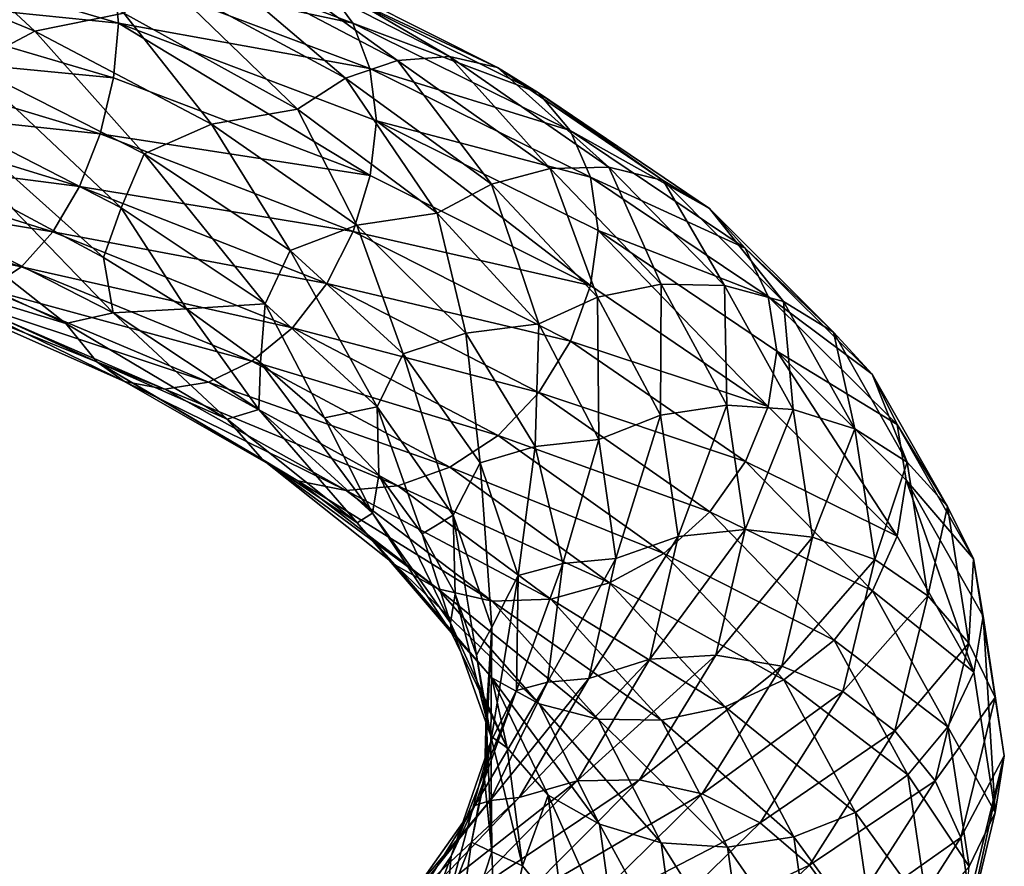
# Model space of a CAD drawing. Header units: metres. Extents: x -109 to 109, y -452 to 89.
# Tile 219 of 256: x 9 to 19, y -254 to -245. Entities that reach past the tile are written whole.
import ezdxf

# ---------------------------------------------------------------- set-up
doc = ezdxf.new("R2010")
doc.units = ezdxf.units.M
doc.layers.add('solid_K244270000C71_000_01', color=7, linetype='CONTINUOUS')

msp = doc.modelspace()

# ---------------------------------------------------------------- linework, layer by layer
at = {"layer": 'solid_K244270000C71_000_01'}
for points in [[(6.542846, -244.282837, 854.016907), (8.696294, -245.170334, 855.194336), (7.496339, -244.056198, 853.952515)], [(8.696294, -245.170334, 855.194336), (9.642181, -244.978226, 855.286316), (7.496339, -244.056198, 853.952515)], [(9.387148, -244.067978, 850.60498), (12.074237, -245.084183, 852.307983), (9.528124, -244.539185, 850.2323)], [(11.792422, -244.702026, 852.749939), (12.074237, -245.084183, 852.307983), (9.387148, -244.067978, 850.60498)], [(6.537215, -244.189041, 848.755676), (9.582874, -245.085632, 850.002441), (6.503965, -244.769043, 848.696289)], [(9.528124, -244.539185, 850.2323), (9.582874, -245.085632, 850.002441), (6.537215, -244.189041, 848.755676)], [(8.003942, -245.532852, 855.129761), (8.696294, -245.170334, 855.194336), (6.542846, -244.282837, 854.016907)], [(10.534201, -244.421539, 854.348022), (12.547812, -245.479614, 856.192444), (10.99723, -244.359085, 853.802795)], [(10.99723, -244.359085, 853.802795), (13.099348, -245.438995, 855.734436), (11.426891, -244.451965, 853.257996)], [(12.547812, -245.479614, 856.192444), (13.099348, -245.438995, 855.734436), (10.99723, -244.359085, 853.802795)], [(10.071341, -244.630783, 854.855408), (11.996476, -245.668533, 856.611816), (10.534201, -244.421539, 854.348022)], [(11.996476, -245.668533, 856.611816), (12.547812, -245.479614, 856.192444), (10.534201, -244.421539, 854.348022)], [(11.426891, -244.451965, 853.257996), (13.61114, -245.553864, 855.269653), (11.792422, -244.702026, 852.749939)], [(13.099348, -245.438995, 855.734436), (13.61114, -245.553864, 855.269653), (11.426891, -244.451965, 853.257996)], [(9.528124, -244.539185, 850.2323), (12.255569, -245.567154, 851.960083), (9.582874, -245.085632, 850.002441)], [(12.074237, -245.084183, 852.307983), (12.255569, -245.567154, 851.960083), (9.528124, -244.539185, 850.2323)], [(10.071341, -244.630783, 854.855408), (9.642181, -244.978226, 855.286316), (11.485283, -245.998474, 856.960266)], [(10.071341, -244.630783, 854.855408), (11.485283, -245.998474, 856.960266), (11.996476, -245.668533, 856.611816)], [(6.503965, -244.769043, 848.696289), (9.529095, -245.666245, 849.930542), (6.408321, -245.364395, 848.806946)], [(9.582874, -245.085632, 850.002441), (9.529095, -245.666245, 849.930542), (6.503965, -244.769043, 848.696289)], [(11.792422, -244.702026, 852.749939), (14.046543, -245.824799, 854.828491), (12.074237, -245.084183, 852.307983)], [(13.61114, -245.553864, 855.269653), (14.046543, -245.824799, 854.828491), (11.792422, -244.702026, 852.749939)], [(8.696294, -245.170334, 855.194336), (10.572948, -246.156998, 856.717529), (9.642181, -244.978226, 855.286316)], [(10.572948, -246.156998, 856.717529), (11.485283, -245.998474, 856.960266), (9.642181, -244.978226, 855.286316)], [(9.582874, -245.085632, 850.002441), (12.256816, -246.705215, 851.651978), (9.529095, -245.666245, 849.930542)], [(9.582874, -245.085632, 850.002441), (12.324687, -246.122025, 851.738098), (12.256816, -246.705215, 851.651978)], [(12.255569, -245.567154, 851.960083), (12.324687, -246.122025, 851.738098), (9.582874, -245.085632, 850.002441)], [(12.074237, -245.084183, 852.307983), (14.382226, -246.225464, 854.43689), (12.255569, -245.567154, 851.960083)], [(14.046543, -245.824799, 854.828491), (14.382226, -246.225464, 854.43689), (12.074237, -245.084183, 852.307983)], [(8.003942, -245.532852, 855.129761), (9.856477, -246.473465, 856.504395), (8.696294, -245.170334, 855.194336)], [(9.856477, -246.473465, 856.504395), (10.572948, -246.156998, 856.717529), (8.696294, -245.170334, 855.194336)], [(6.408321, -245.364395, 848.806946), (9.388965, -246.260544, 850.018066), (6.259268, -245.928223, 849.075562)], [(9.529095, -245.666245, 849.930542), (9.388965, -246.260544, 850.018066), (6.408321, -245.364395, 848.806946)], [(11.996476, -245.668533, 856.611816), (13.547735, -246.795425, 858.66095), (12.547812, -245.479614, 856.192444)], [(12.547812, -245.479614, 856.192444), (14.170364, -246.630829, 858.343201), (13.099348, -245.438995, 855.734436)], [(13.547735, -246.795425, 858.66095), (14.170364, -246.630829, 858.343201), (12.547812, -245.479614, 856.192444)], [(13.099348, -245.438995, 855.734436), (14.79322, -246.616272, 857.985901), (13.61114, -245.553864, 855.269653)], [(14.170364, -246.630829, 858.343201), (14.79322, -246.616272, 857.985901), (13.099348, -245.438995, 855.734436)], [(7.789972, -246.113098, 855.173157), (9.613845, -247.048462, 856.506897), (8.003942, -245.532852, 855.129761)], [(9.613845, -247.048462, 856.506897), (9.856477, -246.473465, 856.504395), (8.003942, -245.532852, 855.129761)], [(12.255569, -245.567154, 851.960083), (14.598219, -246.723358, 854.119812), (12.324687, -246.122025, 851.738098)], [(14.382226, -246.225464, 854.43689), (14.598219, -246.723358, 854.119812), (12.255569, -245.567154, 851.960083)], [(13.61114, -245.553864, 855.269653), (15.371191, -246.757355, 857.613525), (14.046543, -245.824799, 854.828491)], [(14.79322, -246.616272, 857.985901), (15.371191, -246.757355, 857.613525), (13.61114, -245.553864, 855.269653)], [(9.529095, -245.666245, 849.930542), (12.256816, -246.705215, 851.651978), (9.388965, -246.260544, 850.018066)], [(11.996476, -245.668533, 856.611816), (11.485283, -245.998474, 856.960266), (12.97044, -247.10437, 858.914307)], [(11.996476, -245.668533, 856.611816), (12.97044, -247.10437, 858.914307), (13.547735, -246.795425, 858.66095)], [(14.046543, -245.824799, 854.828491), (15.862895, -247.053085, 857.249756), (14.382226, -246.225464, 854.43689)], [(15.371191, -246.757355, 857.613525), (15.862895, -247.053085, 857.249756), (14.046543, -245.824799, 854.828491)], [(6.259268, -245.928223, 849.075562), (9.170583, -246.820007, 850.252625), (6.065701, -246.419083, 849.488953)], [(9.388965, -246.260544, 850.018066), (9.170583, -246.820007, 850.252625), (6.259268, -245.928223, 849.075562)], [(10.572948, -246.156998, 856.717529), (12.115386, -247.231567, 858.53125), (11.485283, -245.998474, 856.960266)], [(12.115386, -247.231567, 858.53125), (12.97044, -247.10437, 858.914307), (11.485283, -245.998474, 856.960266)], [(7.789972, -246.113098, 855.173157), (8.461409, -247.059418, 855.567139), (9.425007, -247.577438, 856.312378)], [(7.789972, -246.113098, 855.173157), (9.425007, -247.577438, 856.312378), (9.613845, -247.048462, 856.506897)], [(12.324687, -246.122025, 851.738098), (14.599705, -247.875183, 853.804565), (12.256816, -246.705215, 851.651978)], [(12.324687, -246.122025, 851.738098), (14.679304, -247.288727, 853.907593), (14.599705, -247.875183, 853.804565)], [(14.598219, -246.723358, 854.119812), (14.679304, -247.288727, 853.907593), (12.324687, -246.122025, 851.738098)], [(9.856477, -246.473465, 856.504395), (11.40759, -247.499924, 858.16394), (10.572948, -246.156998, 856.717529)], [(11.40759, -247.499924, 858.16394), (12.115386, -247.231567, 858.53125), (10.572948, -246.156998, 856.717529)], [(14.382226, -246.225464, 854.43689), (16.241985, -247.475708, 856.916504), (14.598219, -246.723358, 854.119812)], [(15.862895, -247.053085, 857.249756), (16.241985, -247.475708, 856.916504), (14.382226, -246.225464, 854.43689)], [(9.388965, -246.260544, 850.018066), (12.076573, -247.297791, 851.708862), (9.170583, -246.820007, 850.252625)], [(12.256816, -246.705215, 851.651978), (12.076573, -247.297791, 851.708862), (9.388965, -246.260544, 850.018066)], [(6.065701, -246.419083, 849.488953), (8.886985, -247.303391, 850.622925), (5.837972, -246.799393, 850.02887)], [(9.170583, -246.820007, 850.252625), (8.886985, -247.303391, 850.622925), (6.065701, -246.419083, 849.488953)], [(9.613845, -247.048462, 856.506897), (11.143274, -248.069183, 858.121399), (9.856477, -246.473465, 856.504395)], [(11.143274, -248.069183, 858.121399), (11.40759, -247.499924, 858.16394), (9.856477, -246.473465, 856.504395)], [(13.547735, -246.795425, 858.66095), (14.673488, -247.996323, 860.935425), (14.170364, -246.630829, 858.343201)], [(14.170364, -246.630829, 858.343201), (15.347855, -247.859375, 860.729736), (14.79322, -246.616272, 857.985901)], [(14.673488, -247.996323, 860.935425), (15.347855, -247.859375, 860.729736), (14.170364, -246.630829, 858.343201)], [(14.79322, -246.616272, 857.985901), (16.022465, -247.874405, 860.483582), (15.371191, -246.757355, 857.613525)], [(15.347855, -247.859375, 860.729736), (16.022465, -247.874405, 860.483582), (14.79322, -246.616272, 857.985901)], [(12.256816, -246.705215, 851.651978), (14.599705, -247.875183, 853.804565), (12.076573, -247.297791, 851.708862)], [(14.598219, -246.723358, 854.119812), (16.485909, -247.991241, 856.635193), (14.679304, -247.288727, 853.907593)], [(16.241985, -247.475708, 856.916504), (16.485909, -247.991241, 856.635193), (14.598219, -246.723358, 854.119812)], [(15.371191, -246.757355, 857.613525), (16.648464, -248.045197, 860.213196), (15.862895, -247.053085, 857.249756)], [(16.022465, -247.874405, 860.483582), (16.648464, -248.045197, 860.213196), (15.371191, -246.757355, 857.613525)], [(5.837972, -246.799393, 850.02887), (8.553334, -247.673462, 851.11322), (5.59236, -247.050278, 850.654907)], [(8.886985, -247.303391, 850.622925), (8.553334, -247.673462, 851.11322), (5.837972, -246.799393, 850.02887)], [(9.170583, -246.820007, 850.252625), (11.79568, -247.850815, 851.897644), (8.886985, -247.303391, 850.622925)], [(12.076573, -247.297791, 851.708862), (11.79568, -247.850815, 851.897644), (9.170583, -246.820007, 850.252625)], [(13.547735, -246.795425, 858.66095), (12.97044, -247.10437, 858.914307), (14.048222, -248.281372, 861.083923)], [(13.547735, -246.795425, 858.66095), (14.048222, -248.281372, 861.083923), (14.673488, -247.996323, 860.935425)], [(8.553334, -247.673462, 851.11322), (8.193481, -247.912247, 851.686584), (5.59236, -247.050278, 850.654907)], [(8.461409, -247.059418, 855.567139), (7.687355, -247.224243, 854.799927), (9.527668, -248.164337, 856.113342)], [(9.425007, -247.577438, 856.312378), (8.461409, -247.059418, 855.567139), (9.527668, -248.164337, 856.113342)], [(9.613845, -247.048462, 856.506897), (9.425007, -247.577438, 856.312378), (10.305136, -248.12265, 857.143799)], [(9.613845, -247.048462, 856.506897), (10.305136, -248.12265, 857.143799), (11.143274, -248.069183, 858.121399)], [(15.862895, -247.053085, 857.249756), (17.181026, -248.368958, 859.934875), (16.241985, -247.475708, 856.916504)], [(16.648464, -248.045197, 860.213196), (17.181026, -248.368958, 859.934875), (15.862895, -247.053085, 857.249756)], [(12.115386, -247.231567, 858.53125), (13.272901, -248.380142, 860.573364), (12.97044, -247.10437, 858.914307)], [(13.272901, -248.380142, 860.573364), (14.048222, -248.281372, 861.083923), (12.97044, -247.10437, 858.914307)], [(7.687355, -247.224243, 854.799927), (7.023921, -247.355881, 853.984985), (9.022741, -248.276855, 855.208496)], [(9.527668, -248.164337, 856.113342), (7.687355, -247.224243, 854.799927), (9.022741, -248.276855, 855.208496)], [(11.40759, -247.499924, 858.16394), (12.609665, -248.599655, 860.05188), (12.115386, -247.231567, 858.53125)], [(12.609665, -248.599655, 860.05188), (13.272901, -248.380142, 860.573364), (12.115386, -247.231567, 858.53125)], [(14.679304, -247.288727, 853.907593), (16.487587, -249.159088, 856.312134), (14.599705, -247.875183, 853.804565)], [(14.679304, -247.288727, 853.907593), (16.578222, -248.570511, 856.437622), (16.487587, -249.159088, 856.312134)], [(16.485909, -247.991241, 856.635193), (16.578222, -248.570511, 856.437622), (14.679304, -247.288727, 853.907593)], [(7.299445, -247.748169, 853.522644), (9.022741, -248.276855, 855.208496), (7.023921, -247.355881, 853.984985)], [(8.886985, -247.303391, 850.622925), (11.430902, -248.323303, 852.210144), (8.553334, -247.673462, 851.11322)], [(11.79568, -247.850815, 851.897644), (11.430902, -248.323303, 852.210144), (8.886985, -247.303391, 850.622925)], [(12.076573, -247.297791, 851.708862), (14.385009, -248.465363, 853.823914), (11.79568, -247.850815, 851.897644)], [(14.599705, -247.875183, 853.804565), (14.385009, -248.465363, 853.823914), (12.076573, -247.297791, 851.708862)], [(11.143274, -248.069183, 858.121399), (12.331432, -249.162811, 859.961243), (11.40759, -247.499924, 858.16394)], [(12.331432, -249.162811, 859.961243), (12.609665, -248.599655, 860.05188), (11.40759, -247.499924, 858.16394)], [(16.241985, -247.475708, 856.916504), (17.591618, -248.816345, 859.666077), (16.485909, -247.991241, 856.635193)], [(17.181026, -248.368958, 859.934875), (17.591618, -248.816345, 859.666077), (16.241985, -247.475708, 856.916504)], [(10.305136, -248.12265, 857.143799), (9.425007, -247.577438, 856.312378), (9.527668, -248.164337, 856.113342)], [(8.553334, -247.673462, 851.11322), (11.001742, -248.678558, 852.633606), (8.193481, -247.912247, 851.686584)], [(11.430902, -248.323303, 852.210144), (11.001742, -248.678558, 852.633606), (8.553334, -247.673462, 851.11322)], [(7.299445, -247.748169, 853.522644), (9.35311, -248.685333, 854.795044), (9.022741, -248.276855, 855.208496)], [(9.646192, -248.893036, 854.226685), (9.35311, -248.685333, 854.795044), (7.299445, -247.748169, 853.522644)], [(7.499458, -247.942398, 852.912415), (9.646192, -248.893036, 854.226685), (7.299445, -247.748169, 853.522644)], [(8.193481, -247.912247, 851.686584), (10.538881, -248.899872, 853.135803), (7.833499, -248.006363, 852.300598)], [(11.001742, -248.678558, 852.633606), (10.538881, -248.899872, 853.135803), (8.193481, -247.912247, 851.686584)], [(11.79568, -247.850815, 851.897644), (14.050423, -249.009979, 853.956848), (11.430902, -248.323303, 852.210144)], [(14.385009, -248.465363, 853.823914), (14.050423, -249.009979, 853.956848), (11.79568, -247.850815, 851.897644)], [(14.599705, -247.875183, 853.804565), (16.487587, -249.159088, 856.312134), (14.385009, -248.465363, 853.823914)], [(14.673488, -247.996323, 860.935425), (15.341621, -249.25264, 863.357971), (15.347855, -247.859375, 860.729736)], [(15.341621, -249.25264, 863.357971), (16.046694, -249.145828, 863.27124), (15.347855, -247.859375, 860.729736)], [(15.347855, -247.859375, 860.729736), (16.046694, -249.145828, 863.27124), (16.022465, -247.874405, 860.483582)], [(16.022465, -247.874405, 860.483582), (16.752024, -249.193069, 863.143005), (16.648464, -248.045197, 860.213196)], [(16.046694, -249.145828, 863.27124), (16.752024, -249.193069, 863.143005), (16.022465, -247.874405, 860.483582)], [(10.075853, -248.975342, 853.679382), (9.646192, -248.893036, 854.226685), (7.499458, -247.942398, 852.912415)], [(7.833499, -248.006363, 852.300598), (10.075853, -248.975342, 853.679382), (7.499458, -247.942398, 852.912415)], [(10.538881, -248.899872, 853.135803), (10.075853, -248.975342, 853.679382), (7.833499, -248.006363, 852.300598)], [(14.673488, -247.996323, 860.935425), (14.048222, -248.281372, 861.083923), (14.687885, -249.511581, 863.395081)], [(14.673488, -247.996323, 860.935425), (14.687885, -249.511581, 863.395081), (15.341621, -249.25264, 863.357971)], [(16.485909, -247.991241, 856.635193), (17.855808, -249.351685, 859.424316), (16.578222, -248.570511, 856.437622)], [(17.591618, -248.816345, 859.666077), (17.855808, -249.351685, 859.424316), (16.485909, -247.991241, 856.635193)], [(10.305136, -248.12265, 857.143799), (9.527668, -248.164337, 856.113342), (11.075332, -249.192429, 857.71051)], [(11.143274, -248.069183, 858.121399), (10.305136, -248.12265, 857.143799), (11.091326, -248.691544, 858.050293)], [(11.091326, -248.691544, 858.050293), (10.305136, -248.12265, 857.143799), (11.075332, -249.192429, 857.71051)], [(11.143274, -248.069183, 858.121399), (11.091326, -248.691544, 858.050293), (11.774005, -249.280014, 859.01947)], [(11.143274, -248.069183, 858.121399), (11.774005, -249.280014, 859.01947), (12.331432, -249.162811, 859.961243)], [(16.648464, -248.045197, 860.213196), (17.406525, -249.396164, 862.980957), (17.181026, -248.368958, 859.934875)], [(16.752024, -249.193069, 863.143005), (17.406525, -249.396164, 862.980957), (16.648464, -248.045197, 860.213196)], [(9.527668, -248.164337, 856.113342), (9.022741, -248.276855, 855.208496), (10.738456, -249.294632, 856.746948)], [(11.075332, -249.192429, 857.71051), (9.527668, -248.164337, 856.113342), (10.738456, -249.294632, 856.746948)], [(9.35311, -248.685333, 854.795044), (10.738456, -249.294632, 856.746948), (9.022741, -248.276855, 855.208496)], [(11.430902, -248.323303, 852.210144), (13.615917, -249.468399, 854.198425), (11.001742, -248.678558, 852.633606)], [(14.050423, -249.009979, 853.956848), (13.615917, -249.468399, 854.198425), (11.430902, -248.323303, 852.210144)], [(13.272901, -248.380142, 860.573364), (14.009932, -249.585983, 862.773804), (14.048222, -248.281372, 861.083923)], [(14.009932, -249.585983, 862.773804), (14.687885, -249.511581, 863.395081), (14.048222, -248.281372, 861.083923)], [(12.609665, -248.599655, 860.05188), (13.424964, -249.75795, 862.106506), (13.272901, -248.380142, 860.573364)], [(13.424964, -249.75795, 862.106506), (14.009932, -249.585983, 862.773804), (13.272901, -248.380142, 860.573364)], [(17.181026, -248.368958, 859.934875), (17.963337, -249.750336, 862.793457), (17.591618, -248.816345, 859.666077)], [(17.406525, -249.396164, 862.980957), (17.963337, -249.750336, 862.793457), (17.181026, -248.368958, 859.934875)], [(14.385009, -248.465363, 853.823914), (16.245129, -249.746246, 856.288391), (14.050423, -249.009979, 853.956848)], [(16.487587, -249.159088, 856.312134), (16.245129, -249.746246, 856.288391), (14.385009, -248.465363, 853.823914)], [(12.331432, -249.162811, 859.961243), (13.140796, -250.314804, 861.966003), (12.609665, -248.599655, 860.05188)], [(13.140796, -250.314804, 861.966003), (13.424964, -249.75795, 862.106506), (12.609665, -248.599655, 860.05188)], [(16.578222, -248.570511, 856.437622), (17.857626, -250.537308, 859.092834), (16.487587, -249.159088, 856.312134)], [(16.578222, -248.570511, 856.437622), (17.953699, -249.94487, 859.239746), (17.857626, -250.537308, 859.092834)], [(17.855808, -249.351685, 859.424316), (17.953699, -249.94487, 859.239746), (16.578222, -248.570511, 856.437622)], [(9.35311, -248.685333, 854.795044), (11.113685, -249.722809, 856.390442), (10.738456, -249.294632, 856.746948)], [(11.490061, -249.949234, 855.879089), (11.113685, -249.722809, 856.390442), (9.35311, -248.685333, 854.795044)], [(9.646192, -248.893036, 854.226685), (11.490061, -249.949234, 855.879089), (9.35311, -248.685333, 854.795044)], [(11.001742, -248.678558, 852.633606), (13.104724, -249.804596, 854.539734), (10.538881, -248.899872, 853.135803)], [(13.615917, -249.468399, 854.198425), (13.104724, -249.804596, 854.539734), (11.001742, -248.678558, 852.633606)], [(11.091326, -248.691544, 858.050293), (11.075332, -249.192429, 857.71051), (12.283187, -250.295685, 859.535828)], [(11.774005, -249.280014, 859.01947), (11.091326, -248.691544, 858.050293), (12.283187, -250.295685, 859.535828)], [(17.591618, -248.816345, 859.666077), (18.392624, -250.224533, 862.593018), (17.855808, -249.351685, 859.424316)], [(17.963337, -249.750336, 862.793457), (18.392624, -250.224533, 862.593018), (17.591618, -248.816345, 859.666077)], [(12.001852, -250.055038, 855.411316), (11.490061, -249.949234, 855.879089), (9.646192, -248.893036, 854.226685)], [(10.075853, -248.975342, 853.679382), (12.001852, -250.055038, 855.411316), (9.646192, -248.893036, 854.226685)], [(10.538881, -248.899872, 853.135803), (12.553388, -250.003464, 854.954407), (10.075853, -248.975342, 853.679382)], [(13.104724, -249.804596, 854.539734), (12.553388, -250.003464, 854.954407), (10.538881, -248.899872, 853.135803)], [(12.553388, -250.003464, 854.954407), (12.001852, -250.055038, 855.411316), (10.075853, -248.975342, 853.679382)], [(14.050423, -249.009979, 853.956848), (15.867277, -250.280701, 856.356934), (13.615917, -249.468399, 854.198425)], [(16.245129, -249.746246, 856.288391), (15.867277, -250.280701, 856.356934), (14.050423, -249.009979, 853.956848)], [(12.331432, -249.162811, 859.961243), (11.774005, -249.280014, 859.01947), (12.34861, -249.887451, 860.044617)], [(12.331432, -249.162811, 859.961243), (12.34861, -249.887451, 860.044617), (12.811615, -250.512543, 861.117737)], [(12.331432, -249.162811, 859.961243), (12.811615, -250.512543, 861.117737), (13.140796, -250.314804, 861.966003)], [(15.341621, -249.25264, 863.357971), (15.528659, -250.543808, 865.847656), (16.046694, -249.145828, 863.27124)], [(15.528659, -250.543808, 865.847656), (16.242329, -250.468735, 865.883118), (16.046694, -249.145828, 863.27124)], [(16.046694, -249.145828, 863.27124), (16.242329, -250.468735, 865.883118), (16.752024, -249.193069, 863.143005)], [(16.487587, -249.159088, 856.312134), (17.857626, -250.537308, 859.092834), (16.245129, -249.746246, 856.288391)], [(11.075332, -249.192429, 857.71051), (10.738456, -249.294632, 856.746948), (12.119689, -250.396515, 858.544434)], [(12.283187, -250.295685, 859.535828), (11.075332, -249.192429, 857.71051), (12.119689, -250.396515, 858.544434)], [(12.34861, -249.887451, 860.044617), (11.774005, -249.280014, 859.01947), (12.283187, -250.295685, 859.535828)], [(15.341621, -249.25264, 863.357971), (14.687885, -249.511581, 863.395081), (14.866953, -250.775223, 865.770508)], [(15.341621, -249.25264, 863.357971), (14.866953, -250.775223, 865.770508), (15.528659, -250.543808, 865.847656)], [(16.242329, -250.468735, 865.883118), (16.956255, -250.54985, 865.875977), (16.752024, -249.193069, 863.143005)], [(16.752024, -249.193069, 863.143005), (16.956255, -250.54985, 865.875977), (17.406525, -249.396164, 862.980957)], [(11.113685, -249.722809, 856.390442), (12.119689, -250.396515, 858.544434), (10.738456, -249.294632, 856.746948)], [(17.855808, -249.351685, 859.424316), (18.668844, -250.78125, 862.393311), (17.953699, -249.94487, 859.239746)], [(18.392624, -250.224533, 862.593018), (18.668844, -250.78125, 862.393311), (17.855808, -249.351685, 859.424316)], [(13.615917, -249.468399, 854.198425), (15.376586, -250.722229, 856.516785), (13.104724, -249.804596, 854.539734)], [(15.867277, -250.280701, 856.356934), (15.376586, -250.722229, 856.516785), (13.615917, -249.468399, 854.198425)], [(16.956255, -250.54985, 865.875977), (17.618736, -250.786835, 865.825134), (17.406525, -249.396164, 862.980957)], [(17.406525, -249.396164, 862.980957), (17.618736, -250.786835, 865.825134), (17.963337, -249.750336, 862.793457)], [(13.424964, -249.75795, 862.106506), (13.830546, -250.957321, 864.258606), (14.009932, -249.585983, 862.773804)], [(13.830546, -250.957321, 864.258606), (14.302928, -250.829834, 865.057068), (14.009932, -249.585983, 862.773804)], [(14.009932, -249.585983, 862.773804), (14.302928, -250.829834, 865.057068), (14.687885, -249.511581, 863.395081)], [(14.302928, -250.829834, 865.057068), (14.866953, -250.775223, 865.770508), (14.687885, -249.511581, 863.395081)], [(11.113685, -249.722809, 856.390442), (12.528461, -250.84726, 858.250977), (12.119689, -250.396515, 858.544434)], [(12.975835, -251.097122, 857.809753), (12.528461, -250.84726, 858.250977), (11.113685, -249.722809, 856.390442)], [(11.490061, -249.949234, 855.879089), (12.975835, -251.097122, 857.809753), (11.113685, -249.722809, 856.390442)], [(13.104724, -249.804596, 854.539734), (14.799291, -251.035645, 856.763367), (12.553388, -250.003464, 854.954407)], [(15.376586, -250.722229, 856.516785), (14.799291, -251.035645, 856.763367), (13.104724, -249.804596, 854.539734)], [(13.140796, -250.314804, 861.966003), (13.548692, -251.507828, 864.068054), (13.424964, -249.75795, 862.106506)], [(13.548692, -251.507828, 864.068054), (13.830546, -250.957321, 864.258606), (13.424964, -249.75795, 862.106506)], [(16.245129, -249.746246, 856.288391), (17.59502, -251.12088, 859.02179), (15.867277, -250.280701, 856.356934)], [(17.857626, -250.537308, 859.092834), (17.59502, -251.12088, 859.02179), (16.245129, -249.746246, 856.288391)], [(17.618736, -250.786835, 865.825134), (18.182337, -251.172852, 865.730835), (17.963337, -249.750336, 862.793457)], [(17.963337, -249.750336, 862.793457), (18.182337, -251.172852, 865.730835), (18.392624, -250.224533, 862.593018)], [(12.34861, -249.887451, 860.044617), (12.283187, -250.295685, 859.535828), (13.11268, -251.459351, 861.529419)], [(12.811615, -250.512543, 861.117737), (12.34861, -249.887451, 860.044617), (13.11268, -251.459351, 861.529419)], [(13.553806, -251.230896, 857.43396), (12.975835, -251.097122, 857.809753), (11.490061, -249.949234, 855.879089)], [(12.001852, -250.055038, 855.411316), (13.553806, -251.230896, 857.43396), (11.490061, -249.949234, 855.879089)], [(12.553388, -250.003464, 854.954407), (14.176661, -251.207779, 857.077026), (12.001852, -250.055038, 855.411316)], [(14.799291, -251.035645, 856.763367), (14.176661, -251.207779, 857.077026), (12.553388, -250.003464, 854.954407)], [(17.953699, -249.94487, 859.239746), (18.670746, -251.985779, 862.05304), (17.857626, -250.537308, 859.092834)], [(17.953699, -249.94487, 859.239746), (18.76906, -251.389877, 862.223633), (18.670746, -251.985779, 862.05304)], [(18.668844, -250.78125, 862.393311), (18.76906, -251.389877, 862.223633), (17.953699, -249.94487, 859.239746)], [(14.176661, -251.207779, 857.077026), (13.553806, -251.230896, 857.43396), (12.001852, -250.055038, 855.411316)], [(12.283187, -250.295685, 859.535828), (12.119689, -250.396515, 858.544434), (13.120475, -251.567886, 860.540894)], [(13.11268, -251.459351, 861.529419), (12.283187, -250.295685, 859.535828), (13.120475, -251.567886, 860.540894)], [(13.140796, -250.314804, 861.966003), (12.811615, -250.512543, 861.117737), (13.159146, -251.152618, 862.227966)], [(13.140796, -250.314804, 861.966003), (13.159146, -251.152618, 862.227966), (13.386884, -251.803345, 863.362061)], [(13.140796, -250.314804, 861.966003), (13.386884, -251.803345, 863.362061), (13.548692, -251.507828, 864.068054)], [(15.867277, -250.280701, 856.356934), (17.185772, -251.643646, 859.019409), (15.376586, -250.722229, 856.516785)], [(17.59502, -251.12088, 859.02179), (17.185772, -251.643646, 859.019409), (15.867277, -250.280701, 856.356934)], [(18.182337, -251.172852, 865.730835), (18.616858, -251.675049, 865.600647), (18.392624, -250.224533, 862.593018)], [(18.392624, -250.224533, 862.593018), (18.616858, -251.675049, 865.600647), (18.668844, -250.78125, 862.393311)], [(12.528461, -250.84726, 858.250977), (13.120475, -251.567886, 860.540894), (12.119689, -250.396515, 858.544434)], [(13.159146, -251.152618, 862.227966), (12.811615, -250.512543, 861.117737), (13.11268, -251.459351, 861.529419)], [(15.230384, -251.847794, 868.322205), (15.930345, -251.805099, 868.479187), (16.242329, -250.468735, 865.883118)], [(15.528659, -250.543808, 865.847656), (15.230384, -251.847794, 868.322205), (16.242329, -250.468735, 865.883118)], [(16.242329, -250.468735, 865.883118), (15.930345, -251.805099, 868.479187), (16.956255, -250.54985, 865.875977)], [(17.857626, -250.537308, 859.092834), (18.670746, -251.985779, 862.05304), (17.59502, -251.12088, 859.02179)], [(15.528659, -250.543808, 865.847656), (14.866953, -250.775223, 865.770508), (14.581388, -252.051102, 868.131348)], [(15.528659, -250.543808, 865.847656), (14.581388, -252.051102, 868.131348), (15.230384, -251.847794, 868.322205)], [(15.930345, -251.805099, 868.479187), (16.63056, -251.920685, 868.59259), (16.956255, -250.54985, 865.875977)], [(16.956255, -250.54985, 865.875977), (16.63056, -251.920685, 868.59259), (17.618736, -250.786835, 865.825134)], [(15.376586, -250.722229, 856.516785), (16.654306, -252.065918, 859.089111), (14.799291, -251.035645, 856.763367)], [(17.185772, -251.643646, 859.019409), (16.654306, -252.065918, 859.089111), (15.376586, -250.722229, 856.516785)], [(12.528461, -250.84726, 858.250977), (13.550383, -252.043457, 860.31488), (13.120475, -251.567886, 860.540894)], [(14.054065, -252.320755, 859.954529), (13.550383, -252.043457, 860.31488), (12.528461, -250.84726, 858.250977)], [(12.975835, -251.097122, 857.809753), (14.054065, -252.320755, 859.954529), (12.528461, -250.84726, 858.250977)], [(13.811102, -252.179092, 866.438171), (14.141708, -252.091171, 867.346252), (14.302928, -250.829834, 865.057068)], [(13.830546, -250.957321, 864.258606), (13.811102, -252.179092, 866.438171), (14.302928, -250.829834, 865.057068)], [(14.141708, -252.091171, 867.346252), (14.581388, -252.051102, 868.131348), (14.866953, -250.775223, 865.770508)], [(14.302928, -250.829834, 865.057068), (14.141708, -252.091171, 867.346252), (14.866953, -250.775223, 865.770508)], [(16.63056, -251.920685, 868.59259), (17.280315, -252.192093, 868.652405), (17.618736, -250.786835, 865.825134)], [(17.618736, -250.786835, 865.825134), (17.280315, -252.192093, 868.652405), (18.182337, -251.172852, 865.730835)], [(18.616858, -251.675049, 865.600647), (18.896444, -252.254028, 865.444153), (18.668844, -250.78125, 862.393311)], [(18.668844, -250.78125, 862.393311), (18.896444, -252.254028, 865.444153), (18.76906, -251.389877, 862.223633)], [(13.539684, -252.723358, 866.198608), (13.811102, -252.179092, 866.438171), (13.830546, -250.957321, 864.258606)], [(13.548692, -251.507828, 864.068054), (13.539684, -252.723358, 866.198608), (13.830546, -250.957321, 864.258606)], [(14.799291, -251.035645, 856.763367), (16.029041, -252.353455, 859.231262), (14.176661, -251.207779, 857.077026)], [(16.654306, -252.065918, 859.089111), (16.029041, -252.353455, 859.231262), (14.799291, -251.035645, 856.763367)], [(14.680063, -252.48616, 859.680115), (14.054065, -252.320755, 859.954529), (12.975835, -251.097122, 857.809753)], [(13.553806, -251.230896, 857.43396), (14.680063, -252.48616, 859.680115), (12.975835, -251.097122, 857.809753)], [(13.159146, -251.152618, 862.227966), (13.11268, -251.459351, 861.529419), (13.540732, -252.665634, 863.623535)], [(13.386884, -251.803345, 863.362061), (13.159146, -251.152618, 862.227966), (13.540732, -252.665634, 863.623535)], [(17.59502, -251.12088, 859.02179), (18.396183, -252.565231, 861.931702), (17.185772, -251.643646, 859.019409)], [(18.670746, -251.985779, 862.05304), (18.396183, -252.565231, 861.931702), (17.59502, -251.12088, 859.02179)], [(14.176661, -251.207779, 857.077026), (15.354674, -252.495285, 859.433594), (13.553806, -251.230896, 857.43396)], [(15.354674, -252.495285, 859.433594), (14.680063, -252.48616, 859.680115), (13.553806, -251.230896, 857.43396)], [(16.029041, -252.353455, 859.231262), (15.354674, -252.495285, 859.433594), (14.176661, -251.207779, 857.077026)], [(17.280315, -252.192093, 868.652405), (17.83309, -252.610413, 868.650757), (18.182337, -251.172852, 865.730835)], [(18.182337, -251.172852, 865.730835), (17.83309, -252.610413, 868.650757), (18.616858, -251.675049, 865.600647)], [(13.11268, -251.459351, 861.529419), (13.120475, -251.567886, 860.540894), (13.712342, -252.790848, 862.667664)], [(13.540732, -252.665634, 863.623535), (13.11268, -251.459351, 861.529419), (13.712342, -252.790848, 862.667664)], [(18.76906, -251.389877, 862.223633), (18.898369, -253.478012, 865.094727), (18.670746, -251.985779, 862.05304)], [(18.76906, -251.389877, 862.223633), (18.995007, -252.874985, 865.281982), (18.898369, -253.478012, 865.094727)], [(18.896444, -252.254028, 865.444153), (18.995007, -252.874985, 865.281982), (18.76906, -251.389877, 862.223633)], [(13.550383, -252.043457, 860.31488), (13.712342, -252.790848, 862.667664), (13.120475, -251.567886, 860.540894)], [(13.548692, -251.507828, 864.068054), (13.386884, -251.803345, 863.362061), (13.491869, -252.461182, 864.508118)], [(13.548692, -251.507828, 864.068054), (13.491869, -252.461182, 864.508118), (13.473783, -253.125534, 865.65918)], [(13.548692, -251.507828, 864.068054), (13.473783, -253.125534, 865.65918), (13.539684, -252.723358, 866.198608)], [(17.185772, -251.643646, 859.019409), (17.968298, -253.075134, 861.854126), (16.654306, -252.065918, 859.089111)], [(18.396183, -252.565231, 861.931702), (17.968298, -253.075134, 861.854126), (17.185772, -251.643646, 859.019409)], [(17.83309, -252.610413, 868.650757), (18.259264, -253.140945, 868.590393), (18.616858, -251.675049, 865.600647)], [(18.616858, -251.675049, 865.600647), (18.259264, -253.140945, 868.590393), (18.896444, -252.254028, 865.444153)], [(13.491869, -252.461182, 864.508118), (13.386884, -251.803345, 863.362061), (13.540732, -252.665634, 863.623535)], [(15.230384, -251.847794, 868.322205), (14.581388, -252.051102, 868.131348), (13.839704, -253.316833, 870.39801)], [(15.230384, -251.847794, 868.322205), (13.839704, -253.316833, 870.39801), (14.455688, -253.141342, 870.698547)], [(14.455688, -253.141342, 870.698547), (15.120046, -253.130585, 870.972595), (15.930345, -251.805099, 868.479187)], [(15.230384, -251.847794, 868.322205), (14.455688, -253.141342, 870.698547), (15.930345, -251.805099, 868.479187)], [(15.930345, -251.805099, 868.479187), (15.120046, -253.130585, 870.972595), (16.63056, -251.920685, 868.59259)], [(15.120046, -253.130585, 870.972595), (15.784643, -253.280136, 871.202087), (16.63056, -251.920685, 868.59259)], [(16.63056, -251.920685, 868.59259), (15.784643, -253.280136, 871.202087), (17.280315, -252.192093, 868.652405)], [(18.670746, -251.985779, 862.05304), (18.898369, -253.478012, 865.094727), (18.396183, -252.565231, 861.931702)], [(13.370505, -253.403259, 868.573486), (13.533269, -253.348053, 869.563232), (14.141708, -252.091171, 867.346252)], [(13.811102, -252.179092, 866.438171), (13.370505, -253.403259, 868.573486), (14.141708, -252.091171, 867.346252)], [(13.533269, -253.348053, 869.563232), (13.839704, -253.316833, 870.39801), (14.581388, -252.051102, 868.131348)], [(14.141708, -252.091171, 867.346252), (13.533269, -253.348053, 869.563232), (14.581388, -252.051102, 868.131348)], [(13.550383, -252.043457, 860.31488), (14.150517, -253.292694, 862.511108), (13.712342, -252.790848, 862.667664)], [(14.693995, -253.600647, 862.239746), (14.150517, -253.292694, 862.511108), (13.550383, -252.043457, 860.31488)], [(14.054065, -252.320755, 859.954529), (14.693995, -253.600647, 862.239746), (13.550383, -252.043457, 860.31488)], [(16.654306, -252.065918, 859.089111), (17.412634, -253.476349, 861.828186), (16.029041, -252.353455, 859.231262)], [(17.968298, -253.075134, 861.854126), (17.412634, -253.476349, 861.828186), (16.654306, -252.065918, 859.089111)], [(13.117283, -253.941574, 868.287354), (13.370505, -253.403259, 868.573486), (13.811102, -252.179092, 866.438171)], [(13.539684, -252.723358, 866.198608), (13.117283, -253.941574, 868.287354), (13.811102, -252.179092, 866.438171)], [(15.784643, -253.280136, 871.202087), (16.40135, -253.585434, 871.368347), (17.280315, -252.192093, 868.652405)], [(17.280315, -252.192093, 868.652405), (16.40135, -253.585434, 871.368347), (17.83309, -252.610413, 868.650757)], [(18.259264, -253.140945, 868.590393), (18.533482, -253.742371, 868.476746), (18.896444, -252.254028, 865.444153)], [(18.896444, -252.254028, 865.444153), (18.533482, -253.742371, 868.476746), (18.995007, -252.874985, 865.281982)], [(15.348496, -253.800385, 862.073059), (14.693995, -253.600647, 862.239746), (14.054065, -252.320755, 859.954529)], [(14.680063, -252.48616, 859.680115), (15.348496, -253.800385, 862.073059), (14.054065, -252.320755, 859.954529)], [(16.029041, -252.353455, 859.231262), (16.758898, -253.735703, 861.859558), (15.354674, -252.495285, 859.433594)], [(17.412634, -253.476349, 861.828186), (16.758898, -253.735703, 861.859558), (16.029041, -252.353455, 859.231262)], [(13.473783, -253.125534, 865.65918), (13.491869, -252.461182, 864.508118), (13.551113, -253.895599, 865.74939)], [(13.491869, -252.461182, 864.508118), (13.540732, -252.665634, 863.623535), (13.551113, -253.895599, 865.74939)], [(16.053825, -253.844528, 861.943665), (15.348496, -253.800385, 862.073059), (14.680063, -252.48616, 859.680115)], [(15.354674, -252.495285, 859.433594), (16.053825, -253.844528, 861.943665), (14.680063, -252.48616, 859.680115)], [(16.758898, -253.735703, 861.859558), (16.053825, -253.844528, 861.943665), (15.354674, -252.495285, 859.433594)], [(16.40135, -253.585434, 871.368347), (16.926006, -254.035446, 871.455933), (17.83309, -252.610413, 868.650757)], [(17.83309, -252.610413, 868.650757), (16.926006, -254.035446, 871.455933), (18.259264, -253.140945, 868.590393)], [(18.396183, -252.565231, 861.931702), (18.620459, -254.052933, 864.921814), (17.968298, -253.075134, 861.854126)], [(18.898369, -253.478012, 865.094727), (18.620459, -254.052933, 864.921814), (18.396183, -252.565231, 861.931702)], [(13.539684, -252.723358, 866.198608), (13.333183, -253.792389, 866.802673), (13.072291, -254.455475, 867.922302)], [(13.539684, -252.723358, 866.198608), (13.072291, -254.455475, 867.922302), (13.117283, -253.941574, 868.287354)], [(13.539684, -252.723358, 866.198608), (13.473783, -253.125534, 865.65918), (13.333183, -253.792389, 866.802673)], [(13.540732, -252.665634, 863.623535), (13.712342, -252.790848, 862.667664), (13.874411, -254.045731, 864.852783)], [(13.551113, -253.895599, 865.74939), (13.540732, -252.665634, 863.623535), (13.874411, -254.045731, 864.852783)], [(14.150517, -253.292694, 862.511108), (13.874411, -254.045731, 864.852783), (13.712342, -252.790848, 862.667664)], [(18.533482, -253.742371, 868.476746), (18.626902, -254.38063, 868.331848), (18.995007, -252.874985, 865.281982)], [(18.995007, -252.874985, 865.281982), (18.53537, -254.985687, 868.118164), (18.898369, -253.478012, 865.094727)], [(18.995007, -252.874985, 865.281982), (18.626902, -254.38063, 868.331848), (18.53537, -254.985687, 868.118164)], [(14.455688, -253.141342, 870.698547), (13.839704, -253.316833, 870.39801), (12.664368, -254.550201, 872.4953)], [(14.455688, -253.141342, 870.698547), (12.664368, -254.550201, 872.4953), (13.22804, -254.401321, 872.897888)], [(13.22804, -254.401321, 872.897888), (13.835977, -254.421066, 873.281006), (15.120046, -253.130585, 870.972595)], [(14.455688, -253.141342, 870.698547), (13.22804, -254.401321, 872.897888), (15.120046, -253.130585, 870.972595)], [(13.333183, -253.792389, 866.802673), (13.473783, -253.125534, 865.65918), (13.551113, -253.895599, 865.74939)], [(15.120046, -253.130585, 870.972595), (13.835977, -254.421066, 873.281006), (15.784643, -253.280136, 871.202087)], [(16.926006, -254.035446, 871.455933), (17.330503, -254.593719, 871.462708), (18.259264, -253.140945, 868.590393)], [(18.259264, -253.140945, 868.590393), (17.330503, -254.593719, 871.462708), (18.533482, -253.742371, 868.476746)], [(17.968298, -253.075134, 861.854126), (18.187359, -254.549149, 864.766968), (17.412634, -253.476349, 861.828186)], [(18.620459, -254.052933, 864.921814), (18.187359, -254.549149, 864.766968), (17.968298, -253.075134, 861.854126)], [(12.494259, -254.578354, 871.632507), (12.664368, -254.550201, 872.4953), (13.839704, -253.316833, 870.39801)], [(13.533269, -253.348053, 869.563232), (12.494259, -254.578354, 871.632507), (13.839704, -253.316833, 870.39801)], [(12.519135, -254.6091, 870.593628), (12.494259, -254.578354, 871.632507), (13.533269, -253.348053, 869.563232)], [(13.370505, -253.403259, 868.573486), (12.519135, -254.6091, 870.593628), (13.533269, -253.348053, 869.563232)], [(13.835977, -254.421066, 873.281006), (14.444134, -254.602982, 873.618469), (15.784643, -253.280136, 871.202087)], [(14.150517, -253.292694, 862.511108), (14.307535, -254.574509, 864.765808), (13.874411, -254.045731, 864.852783)], [(14.873137, -254.915359, 864.588501), (14.307535, -254.574509, 864.765808), (14.150517, -253.292694, 862.511108)], [(14.693995, -253.600647, 862.239746), (14.873137, -254.915359, 864.588501), (14.150517, -253.292694, 862.511108)], [(15.784643, -253.280136, 871.202087), (14.444134, -254.602982, 873.618469), (16.40135, -253.585434, 871.368347)], [(12.291452, -255.141953, 870.264709), (12.519135, -254.6091, 870.593628), (13.370505, -253.403259, 868.573486)], [(13.117283, -253.941574, 868.287354), (12.291452, -255.141953, 870.264709), (13.370505, -253.403259, 868.573486)], [(17.412634, -253.476349, 861.828186), (17.62492, -254.928146, 864.642883), (16.758898, -253.735703, 861.859558)], [(18.187359, -254.549149, 864.766968), (17.62492, -254.928146, 864.642883), (17.412634, -253.476349, 861.828186)], [(18.898369, -253.478012, 865.094727), (18.53537, -254.985687, 868.118164), (18.620459, -254.052933, 864.921814)], [(14.444134, -254.602982, 873.618469), (15.008466, -254.940506, 873.883911), (16.40135, -253.585434, 871.368347)], [(15.535618, -255.151077, 864.532349), (14.873137, -254.915359, 864.588501), (14.693995, -253.600647, 862.239746)], [(15.348496, -253.800385, 862.073059), (15.535618, -255.151077, 864.532349), (14.693995, -253.600647, 862.239746)], [(16.40135, -253.585434, 871.368347), (15.008466, -254.940506, 873.883911), (16.926006, -254.035446, 871.455933)], [(16.758898, -253.735703, 861.859558), (16.963213, -255.157791, 864.560486), (16.053825, -253.844528, 861.943665)], [(17.62492, -254.928146, 864.642883), (16.963213, -255.157791, 864.560486), (16.758898, -253.735703, 861.859558)], [(17.330503, -254.593719, 871.462708), (17.590773, -255.217056, 871.390259), (18.533482, -253.742371, 868.476746)], [(18.533482, -253.742371, 868.476746), (17.590773, -255.217056, 871.390259), (18.626902, -254.38063, 868.331848)], [(13.072291, -254.455475, 867.922302), (13.333183, -253.792389, 866.802673), (13.146731, -255.128952, 867.836548)], [(13.333183, -253.792389, 866.802673), (13.551113, -253.895599, 865.74939), (13.146731, -255.128952, 867.836548)], [(16.249544, -255.231979, 864.523254), (15.535618, -255.151077, 864.532349), (15.348496, -253.800385, 862.073059)], [(16.053825, -253.844528, 861.943665), (16.249544, -255.231979, 864.523254), (15.348496, -253.800385, 862.073059)], [(16.963213, -255.157791, 864.560486), (16.249544, -255.231979, 864.523254), (16.053825, -253.844528, 861.943665)], [(13.117283, -253.941574, 868.287354), (12.692788, -255.112671, 869.008972), (12.291452, -255.141953, 870.264709)], [(13.117283, -253.941574, 868.287354), (13.072291, -254.455475, 867.922302), (12.692788, -255.112671, 869.008972)], [(13.146731, -255.128952, 867.836548), (13.551113, -253.895599, 865.74939), (13.603168, -255.311523, 867.023193)], [(13.551113, -253.895599, 865.74939), (13.874411, -254.045731, 864.852783), (13.603168, -255.311523, 867.023193)], [(14.307535, -254.574509, 864.765808), (13.603168, -255.311523, 867.023193), (13.874411, -254.045731, 864.852783)], [(15.008466, -254.940506, 873.883911), (15.488567, -255.420624, 874.054382), (16.926006, -254.035446, 871.455933)], [(16.926006, -254.035446, 871.455933), (15.488567, -255.420624, 874.054382), (17.330503, -254.593719, 871.462708)]]:
    msp.add_3dface(points, dxfattribs=at)

doc.saveas('drawing.dxf')
